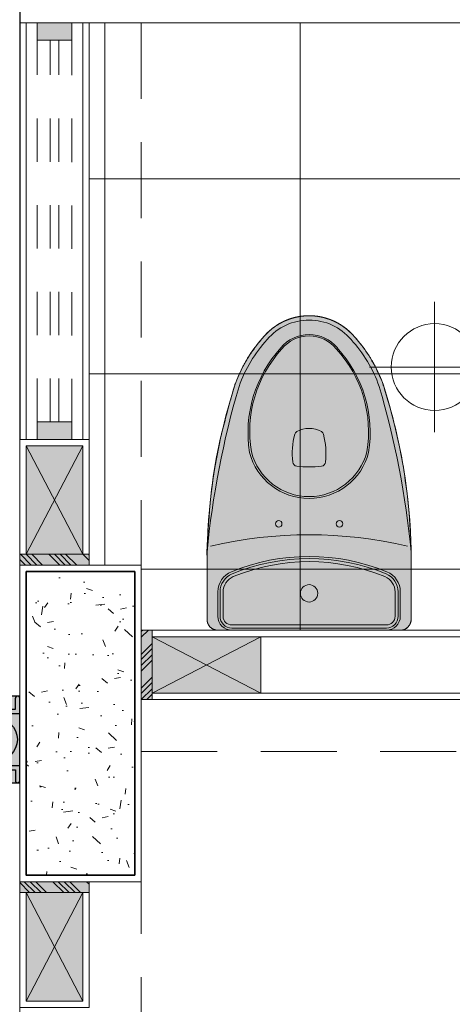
# Model space of a CAD drawing. Header units: millimetres. Extents: x -8931983 to 9630244, y 4 to 18563053.
# Tile 24 of 256: x 349103.76 to 349104.756, y 9281936.912 to 9281939.182. Entities that reach past the tile are written whole.
import ezdxf

# ---------------------------------------------------------------- set-up
doc = ezdxf.new("R2010")
doc.units = ezdxf.units.MM
for name, pattern in [('01 nivel$0$HIDDEN2', [0.1875, 0.125, -0.0625]), ('CONTINUA', [0]), ('DASHED2', [0.375, 0.25, -0.125])]:
    doc.linetypes.add(name, pattern=pattern)
for name, color, linetype, lineweight in [('.', 7, 'Continuous', 0), ('0_ CUNETAS', 151, 'Continuous', 5), ('0_MUROS 2 BAJOS', 150, 'Continuous', 9), ('0_PROYECCIONES 1', 1, 'DASHED2', 0), ('0_VANOS', 30, 'Continuous', 9), ('COLUMNAS', 3, 'Continuous', 35), ('COLUMNETAS TOP', 253, 'Continuous', 0), ('G-ANNO-DIMS', 7, 'Continuous', 5), ('JUNTAS DE DILATACIÓN', 160, 'CONTINUA', 9), ('MURO', 133, 'Continuous', 15), ('TARRAJEO', 32, 'Continuous', 0), ('TEXTO AMBIENTES', 7, 'Continuous', 30)]:
    doc.layers.add(name, color=color, linetype=linetype, lineweight=lineweight)
for name, color, linetype, lineweight, true_color in [('0_COLUMNA ACHURADO', 250, 'Continuous', 0, 0x363636), ('0_TEXTURA PISOS', 252, 'Continuous', 0, 0x8c8c8c), ('LMOBILIARIO', 252, 'Continuous', 5, 0x898989), ('tuberia des. fluvial ftt', 169, 'Continuous', 0, 0x232d53)]:
    doc.layers.add(name, color=color, linetype=linetype, lineweight=lineweight, true_color=true_color)

# ---------------------------------------------------------------- blocks, each defined once
blk = doc.blocks.new('3545454')
at = {"layer": '.', "lineweight": 30, "true_color": 0xffffff}
h = blk.add_hatch(color=7, dxfattribs=at)
h.dxf.hatch_style = 1
edge = h.paths.add_edge_path()
edge.add_spline(control_points=[(2729.358670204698, 648.922693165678), (2729.358618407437, 648.9227372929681), (2729.358566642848, 648.9227814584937), (2729.358514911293, 648.9228256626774), (2729.356244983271, 648.9247652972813), (2729.354038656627, 648.926779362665), (2729.345584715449, 648.9350205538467), (2729.339866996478, 648.9417909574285), (2729.329841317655, 648.9563060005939), (2729.3255335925, 648.9640503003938), (2729.318489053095, 648.9802235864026), (2729.315752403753, 648.988652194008), (2729.311952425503, 649.0058789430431), (2729.310889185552, 649.0146766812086), (2729.310475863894, 649.0323127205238), (2729.311125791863, 649.0411506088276), (2729.314114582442, 649.0585364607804), (2729.316453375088, 649.067084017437), (2729.32273251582, 649.0835695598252), (2729.326672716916, 649.0915071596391), (2729.336007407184, 649.1064759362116), (2729.341401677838, 649.1135067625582), (2729.35091673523, 649.1236943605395), (2729.354621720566, 649.1272391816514), (2729.358513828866, 649.1305650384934), (2729.358565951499, 649.1306095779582), (2729.358618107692, 649.1306540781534), (2729.358670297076, 649.1306985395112), (2729.358685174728, 649.1307120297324), (2729.358700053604, 649.1307255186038), (2729.358714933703, 649.1307390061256), (2729.366225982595, 649.1375471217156), (2729.374048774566, 649.1440112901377), (2729.395878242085, 649.1604286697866), (2729.410407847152, 649.1696862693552), (2729.439928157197, 649.1854228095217), (2729.454854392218, 649.1920220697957), (2729.470183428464, 649.1974931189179), (2729.470324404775, 649.1975399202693), (2729.470465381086, 649.1975867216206), (2729.470606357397, 649.197633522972), (2729.59536453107, 649.2377188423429), (2729.724627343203, 649.2592260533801), (2729.855643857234, 649.2616974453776), (2729.907310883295, 649.2616974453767), (2729.958977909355, 649.2616974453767), (2730.010644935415, 649.2616974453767), (2730.025289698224, 649.2616974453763), (2730.035645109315, 649.2513420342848), (2730.035645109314, 649.2366972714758), (2730.035645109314, 649.0966962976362), (2730.035645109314, 648.9566953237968), (2730.035645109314, 648.8166943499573), (2730.035645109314, 648.8020495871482), (2730.025289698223, 648.7916941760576), (2730.010644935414, 648.7916941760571), (2729.958977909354, 648.7916941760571), (2729.907310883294, 648.7916941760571), (2729.855643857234, 648.7916941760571), (2729.724627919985, 648.7941705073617), (2729.595365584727, 648.8156776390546), (2729.470606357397, 648.8557580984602), (2729.470465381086, 648.855804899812), (2729.470324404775, 648.8558517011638), (2729.470183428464, 648.8558985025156), (2729.454854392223, 648.8613695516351), (2729.439928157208, 648.8679688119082), (2729.410407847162, 648.883705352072), (2729.395878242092, 648.8929629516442), (2729.374042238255, 648.909385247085), (2729.366213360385, 648.9158549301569), (2729.358696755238, 648.9226690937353), (2729.358687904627, 648.9226771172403), (2729.358679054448, 648.9226851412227), (2729.358670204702, 648.9226931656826)], knot_values=[0, 0, 0, 0, 0.0014941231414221, 0.0014941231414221, 0.0014941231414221, 0.0670547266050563, 0.0670547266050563, 0.2607319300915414, 0.2607319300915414, 0.4544091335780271, 0.4544091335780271, 0.6480863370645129, 0.6480863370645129, 0.8417635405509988, 0.8417635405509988, 1.035440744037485, 1.035440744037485, 1.229117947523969, 1.229117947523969, 1.422795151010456, 1.422795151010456, 1.616472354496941, 1.616472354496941, 1.728886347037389, 1.728886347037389, 1.728886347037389, 1.730391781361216, 1.730391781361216, 1.730391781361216, 1.730573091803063, 1.730573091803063, 1.730573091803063, 1.822093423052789, 1.822093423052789, 1.977164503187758, 1.977164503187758, 2.124105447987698, 2.124105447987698, 2.124105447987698, 3.124105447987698, 3.124105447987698, 3.124105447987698, 3.416129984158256, 3.416129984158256, 3.416129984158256, 4.416129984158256, 4.416129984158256, 4.416129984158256, 5.986926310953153, 5.986926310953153, 5.986926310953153, 6.986926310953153, 6.986926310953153, 6.986926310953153, 8.557722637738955, 8.557722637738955, 8.557722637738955, 9.557722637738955, 9.557722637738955, 9.557722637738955, 9.84967163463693, 9.84967163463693, 9.84967163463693, 10.84967163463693, 10.84967163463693, 10.84967163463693, 10.9966125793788, 10.9966125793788, 11.15168365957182, 11.15168365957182, 11.2432778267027, 11.2432778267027, 11.2432778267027, 11.24338567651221, 11.24338567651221, 11.24338567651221, 11.24338567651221], weights=[1, 1, 1, 1, 1, 1, 1, 1, 1, 1, 1, 1, 1, 1, 1, 1, 1, 1, 1, 1, 1, 1, 1, 1, 1, 1, 1, 1, 1, 1, 1, 1, 1, 1, 1, 1, 1, 1, 1, 1, 1, 0.9929060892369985, 0.9929060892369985, 1, 1, 1, 1, 0.8047378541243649, 0.8047378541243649, 0.9999999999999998, 1, 1, 1, 0.8047378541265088, 0.8047378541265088, 1, 1, 1, 1, 0.9929097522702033, 0.9929097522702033, 1, 1, 1, 1, 1, 1, 1, 1, 1, 1, 1, 1, 1, 1], degree=3, periodic=0)
at = {"layer": 'LMOBILIARIO'}
for p, q in [((2729.855643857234, 649.2616974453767), (2730.010644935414, 649.2616974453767)), ((2730.035645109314, 648.8166943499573), (2730.035645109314, 649.2366972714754)), ((2729.855643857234, 648.7916941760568), (2730.010644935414, 648.7916941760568))]:
    blk.add_line(p, q, dxfattribs=at)
for points in [[(2729.470606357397, 649.197633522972, -0.0731361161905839), (2729.855643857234, 649.2616974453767, -0.0602939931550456)], [(2729.473544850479, 649.1880749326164, -0.0474634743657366), (2729.855643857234, 649.2616974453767)], [(2729.473544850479, 648.8653166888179, 0.0474634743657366), (2729.855643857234, 648.7916941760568)], [(2729.470606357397, 648.8557580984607, 0.073117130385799), (2729.855643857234, 648.7916941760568, 0.0602939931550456)]]:
    blk.add_lwpolyline(points, format="xyb", dxfattribs=at)
for points in [[(2729.947282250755, 648.8166943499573), (2730.003644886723, 648.8166943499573, 0.414213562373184), (2730.035645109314, 648.8486945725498), (2730.035645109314, 649.2046970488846, 0.4142135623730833), (2730.003644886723, 649.2366972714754), (2729.947282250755, 649.2366972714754, 0.3038626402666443), (2729.901051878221, 649.2057439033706, 0.1979303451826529), (2729.901051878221, 648.8476477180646, 0.3038626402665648)], [(2729.947282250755, 648.8216943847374), (2730.003644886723, 648.8216943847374, 0.4142135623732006), (2730.030645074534, 648.8486945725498), (2730.030645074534, 649.2046970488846, 0.4142135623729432), (2730.003644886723, 649.231697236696), (2729.947282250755, 649.231697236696, 0.3038626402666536), (2729.905674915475, 649.203839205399, 0.1979303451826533), (2729.905674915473, 648.8495524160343, 0.3038626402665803)], [(2729.947282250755, 648.8286944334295), (2730.003644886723, 648.8286944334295, 0.4142135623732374), (2730.023645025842, 648.8486945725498), (2730.023645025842, 649.2046970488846, 0.4142135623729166), (2730.003644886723, 649.2246971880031), (2729.947282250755, 649.2246971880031, 0.303862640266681), (2729.912147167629, 649.2011726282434, 0.1979303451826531), (2729.912147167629, 648.852218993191, 0.3038626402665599)]]:
    blk.add_lwpolyline(points, format="xyb", close=True, dxfattribs=at)
for centre, radius in [((2729.790599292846, 649.0966962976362), 0.0075000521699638), ((2729.950644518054, 649.0266958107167), 0.0200001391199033), ((2729.790599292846, 648.9566953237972), 0.0075000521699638)]:
    blk.add_circle(centre, radius, dxfattribs=at)
for centre, radius, start, end in [((2730.809843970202, 649.0266958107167), 0.9942003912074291, 166.812477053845, 193.1875229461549), ((2730.010644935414, 649.2366972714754), 0.0250001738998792, 0, 90), ((2729.58046539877, 648.8767679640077), 0.2905846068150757, 81.03981763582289, 132.3116882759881), ((2729.577556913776, 648.8817900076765), 0.2817156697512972, 80.38229528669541, 132.5542495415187), ((2729.590346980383, 649.0266958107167), 0.1372009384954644, 284.4675486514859, 75.53245134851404), ((2729.590346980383, 649.0266958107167), 0.1416009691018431, 284.4675486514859, 75.53245134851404), ((2729.437394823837, 649.0266958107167), 0.0835544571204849, 128.8077197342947, 231.1922802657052), ((2729.437394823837, 649.0266958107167), 0.0803544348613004, 128.8077197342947, 231.1922802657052), ((2729.627666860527, 648.8912531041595), 0.1742060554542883, 83.21980348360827, 104.5394938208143), ((2729.647603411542, 649.0542606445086), 0.0100000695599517, 5.984364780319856, 86.3860028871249), ((2729.628680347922, 649.0266958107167), 0.0583366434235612, 150.9043847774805, 209.0956152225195), ((2729.586443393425, 649.0502003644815), 0.0100000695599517, 104.5394938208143, 150.9043847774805), ((2729.38465130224, 649.0266958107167), 0.274393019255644, 354.0156352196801, 5.984364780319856), ((2729.586443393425, 649.0031912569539), 0.0100000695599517, 209.0956152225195, 255.4605061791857), ((2729.627666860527, 649.1621385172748), 0.1742060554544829, 255.4605061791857, 276.7801965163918), ((2729.647603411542, 648.9991309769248), 0.0100000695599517, 273.6139971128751, 354.0156352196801), ((2729.58046539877, 649.1766236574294), 0.2905846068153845, 227.6883117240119, 278.9601823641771), ((2729.577556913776, 649.1716016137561), 0.2817156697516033, 227.4457504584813, 279.6177047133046), ((2730.010644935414, 648.8166943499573), 0.0250001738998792, 270, 0)]:
    blk.add_arc(centre, radius, start, end, dxfattribs=at)
at = {"layer": 'LMOBILIARIO', "extrusion": (0, 0, -1)}
blk.add_ellipse((2729.581882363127, 648.8845299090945), major_axis=(0.227899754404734, 0.227899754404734), ratio=0.999999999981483, start_param=4.760772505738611, end_param=5.154971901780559, dxfattribs=at)
at = {"layer": 'LMOBILIARIO'}
for centre, major_axis, ratio, start_param, end_param in [((2729.447270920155, 649.0266958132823), (0.0895379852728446, -0.0895379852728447), 0.9999999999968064, 3.060588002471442, 4.793393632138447), ((2729.581882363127, 649.1688617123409), (0.2278997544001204, 0.2278997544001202), 0.9999999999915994, 3.189976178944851, 3.584175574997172)]:
    blk.add_ellipse(centre, major_axis=major_axis, ratio=ratio, start_param=start_param, end_param=end_param, dxfattribs=at)
blk.add_rational_spline([(2729.358670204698, 648.922693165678), (2729.358618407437, 648.9227372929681), (2729.358566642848, 648.9227814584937), (2729.358514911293, 648.9228256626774), (2729.356244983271, 648.9247652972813), (2729.354038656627, 648.926779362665), (2729.345584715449, 648.9350205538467), (2729.339866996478, 648.9417909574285), (2729.329841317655, 648.9563060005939), (2729.3255335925, 648.9640503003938), (2729.318489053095, 648.9802235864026), (2729.315752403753, 648.988652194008), (2729.311952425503, 649.0058789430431), (2729.310889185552, 649.0146766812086), (2729.310475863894, 649.0323127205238), (2729.311125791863, 649.0411506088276), (2729.314114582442, 649.0585364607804), (2729.316453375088, 649.067084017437), (2729.32273251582, 649.0835695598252), (2729.326672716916, 649.0915071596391), (2729.336007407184, 649.1064759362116), (2729.341401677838, 649.1135067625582), (2729.35091673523, 649.1236943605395), (2729.354621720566, 649.1272391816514), (2729.358513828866, 649.1305650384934), (2729.358565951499, 649.1306095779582), (2729.358618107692, 649.1306540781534), (2729.358670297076, 649.1306985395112), (2729.358685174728, 649.1307120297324), (2729.358700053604, 649.1307255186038), (2729.358714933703, 649.1307390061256), (2729.366225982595, 649.1375471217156), (2729.374048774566, 649.1440112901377), (2729.395878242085, 649.1604286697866), (2729.410407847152, 649.1696862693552), (2729.439928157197, 649.1854228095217), (2729.454854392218, 649.1920220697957), (2729.470183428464, 649.1974931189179), (2729.470324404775, 649.1975399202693), (2729.470465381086, 649.1975867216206), (2729.470606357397, 649.197633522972), (2729.59536453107, 649.2377188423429), (2729.724627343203, 649.2592260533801), (2729.855643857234, 649.2616974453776), (2729.907310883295, 649.2616974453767), (2729.958977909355, 649.2616974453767), (2730.010644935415, 649.2616974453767), (2730.025289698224, 649.2616974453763), (2730.035645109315, 649.2513420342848), (2730.035645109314, 649.2366972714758), (2730.035645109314, 649.0966962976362), (2730.035645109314, 648.9566953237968), (2730.035645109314, 648.8166943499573), (2730.035645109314, 648.8020495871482), (2730.025289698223, 648.7916941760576), (2730.010644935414, 648.7916941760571), (2729.958977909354, 648.7916941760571), (2729.907310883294, 648.7916941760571), (2729.855643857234, 648.7916941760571), (2729.724627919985, 648.7941705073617), (2729.595365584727, 648.8156776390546), (2729.470606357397, 648.8557580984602), (2729.470465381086, 648.855804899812), (2729.470324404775, 648.8558517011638), (2729.470183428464, 648.8558985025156), (2729.454854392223, 648.8613695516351), (2729.439928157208, 648.8679688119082), (2729.410407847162, 648.883705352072), (2729.395878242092, 648.8929629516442), (2729.374042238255, 648.909385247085), (2729.366213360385, 648.9158549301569), (2729.358696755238, 648.9226690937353), (2729.358687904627, 648.9226771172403), (2729.358679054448, 648.9226851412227), (2729.358670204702, 648.9226931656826)], [1, 1, 1, 1, 1, 1, 1, 1, 1, 1, 1, 1, 1, 1, 1, 1, 1, 1, 1, 1, 1, 1, 1, 1, 1, 1, 1, 1, 1, 1, 1, 1, 1, 1, 1, 1, 1, 1, 1, 1, 1, 0.9929060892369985, 0.9929060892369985, 1, 1, 1, 1, 0.8047378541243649, 0.8047378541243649, 0.9999999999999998, 1, 1, 1, 0.8047378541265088, 0.8047378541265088, 1, 1, 1, 1, 0.9929097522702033, 0.9929097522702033, 1, 1, 1, 1, 1, 1, 1, 1, 1, 1, 1, 1, 1, 1], degree=3, knots=[0, 0, 0, 0, 0.0014941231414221, 0.0014941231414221, 0.0014941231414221, 0.0670547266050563, 0.0670547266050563, 0.2607319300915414, 0.2607319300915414, 0.4544091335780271, 0.4544091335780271, 0.6480863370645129, 0.6480863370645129, 0.8417635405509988, 0.8417635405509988, 1.035440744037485, 1.035440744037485, 1.229117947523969, 1.229117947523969, 1.422795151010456, 1.422795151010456, 1.616472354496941, 1.616472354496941, 1.728886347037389, 1.728886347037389, 1.728886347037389, 1.730391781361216, 1.730391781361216, 1.730391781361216, 1.730573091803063, 1.730573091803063, 1.730573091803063, 1.822093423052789, 1.822093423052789, 1.977164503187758, 1.977164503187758, 2.124105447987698, 2.124105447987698, 2.124105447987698, 3.124105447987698, 3.124105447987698, 3.124105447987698, 3.416129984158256, 3.416129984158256, 3.416129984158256, 4.416129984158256, 4.416129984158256, 4.416129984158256, 5.986926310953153, 5.986926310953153, 5.986926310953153, 6.986926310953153, 6.986926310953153, 6.986926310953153, 8.557722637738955, 8.557722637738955, 8.557722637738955, 9.557722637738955, 9.557722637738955, 9.557722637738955, 9.84967163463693, 9.84967163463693, 9.84967163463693, 10.84967163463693, 10.84967163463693, 10.84967163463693, 10.9966125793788, 10.9966125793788, 11.15168365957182, 11.15168365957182, 11.2432778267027, 11.2432778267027, 11.2432778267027, 11.24338567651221, 11.24338567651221, 11.24338567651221, 11.24338567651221], dxfattribs=at)
for points, knots in [([(2729.358550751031, 649.1305900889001), (2729.366111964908, 649.1374528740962), (2729.373989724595, 649.1439668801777), (2729.395878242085, 649.1604286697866), (2729.410407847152, 649.1696862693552), (2729.439928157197, 649.1854228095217), (2729.454854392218, 649.1920220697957), (2729.470183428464, 649.1974931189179)], [5.546170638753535, 5.546170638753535, 5.546170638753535, 5.546170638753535, 5.638358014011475, 5.638358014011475, 5.793429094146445, 5.793429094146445, 5.940370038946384, 5.940370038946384, 5.940370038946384, 5.940370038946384]), ([(2729.35879583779, 649.1308053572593), (2729.354800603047, 649.1274100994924), (2729.351001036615, 649.1237846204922), (2729.341401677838, 649.1135067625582), (2729.336007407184, 649.1064759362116), (2729.326672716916, 649.0915071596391), (2729.32273251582, 649.0835695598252), (2729.316453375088, 649.067084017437), (2729.314114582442, 649.0585364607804), (2729.311125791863, 649.0411506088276), (2729.310475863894, 649.0323127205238), (2729.310889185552, 649.0146766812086), (2729.311952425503, 649.0058789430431), (2729.315752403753, 648.988652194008), (2729.318489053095, 648.9802235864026), (2729.3255335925, 648.9640503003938), (2729.329841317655, 648.9563060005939), (2729.339866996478, 648.9417909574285), (2729.345584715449, 648.9350205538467), (2729.354126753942, 648.9266934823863), (2729.356426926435, 648.9245994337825), (2729.358795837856, 648.9225862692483)], [0.7043935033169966, 0.7043935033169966, 0.7043935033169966, 0.7043935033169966, 0.8195193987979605, 0.8195193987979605, 1.013196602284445, 1.013196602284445, 1.206873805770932, 1.206873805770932, 1.400551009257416, 1.400551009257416, 1.594228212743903, 1.594228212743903, 1.787905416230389, 1.787905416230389, 1.981582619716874, 1.981582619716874, 2.17525982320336, 2.17525982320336, 2.368937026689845, 2.368937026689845, 2.437199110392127, 2.437199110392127, 2.437199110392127, 2.437199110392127]), ([(2729.358550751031, 648.9228015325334), (2729.366111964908, 648.9159387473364), (2729.373989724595, 648.909424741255), (2729.395878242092, 648.8929629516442), (2729.410407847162, 648.883705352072), (2729.439928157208, 648.8679688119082), (2729.454854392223, 648.8613695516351), (2729.470183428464, 648.8558985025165)], [5.546170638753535, 5.546170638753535, 5.546170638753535, 5.546170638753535, 5.638358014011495, 5.638358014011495, 5.793429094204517, 5.793429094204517, 5.940370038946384, 5.940370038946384, 5.940370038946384, 5.940370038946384])]:
    blk.add_open_spline(points, degree=3, knots=knots, dxfattribs=at)
blk = doc.blocks.new('*U836')
at = {"linetype": 'Continuous', "true_color": 0xbebebe}
for points in [[(3032.131410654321, 1351.188780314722), (3032.131410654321, 1351.268780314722), (3032.171410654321, 1351.268780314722), (3032.171410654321, 1351.188780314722)], [(3033.05141069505, 1351.188780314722), (3033.05141069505, 1351.268780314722), (3033.09141069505, 1351.268780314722), (3033.09141069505, 1351.188780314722)]]:
    blk.add_hatch(color=9, dxfattribs=at).paths.add_polyline_path(points)
at = {"layer": '0_VANOS', "linetype": 'Continuous'}
for p, q in [((3032.131410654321, 1351.268780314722), (3032.171410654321, 1351.268780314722)), ((3032.131410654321, 1351.268780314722), (3032.131410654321, 1351.188780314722)), ((3032.171410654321, 1351.268780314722), (3032.171410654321, 1351.188780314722)), ((3033.05141069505, 1351.188780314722), (3033.05141069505, 1351.268780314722)), ((3033.05141069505, 1351.268780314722), (3033.09141069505, 1351.268780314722)), ((3033.09141069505, 1351.268780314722), (3033.09141069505, 1351.188780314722)), ((3032.171410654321, 1351.188780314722), (3032.131410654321, 1351.188780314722)), ((3033.09141069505, 1351.188780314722), (3033.05141069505, 1351.188780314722))]:
    blk.add_line(p, q, dxfattribs=at)
at = {"layer": '0_VANOS', "linetype": '01 nivel$0$HIDDEN2', "ltscale": 0.5}
for p, q in [((3032.170780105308, 1351.268780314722), (3033.050780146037, 1351.268780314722)), ((3032.171410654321, 1351.238780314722), (3033.05141069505, 1351.238780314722)), ((3032.171410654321, 1351.218780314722), (3033.05141069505, 1351.218780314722)), ((3032.171410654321, 1351.188780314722), (3033.05141069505, 1351.188780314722))]:
    blk.add_line(p, q, dxfattribs=at)
at = {"layer": '0_VANOS', "linetype": '01 nivel$0$HIDDEN2'}
blk.add_line((3033.05141069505, 1351.268780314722), (3033.09141069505, 1351.268780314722), dxfattribs=at)
blk = doc.blocks.new('Cotas de elevación - M_Cota de elevación - Destino rellenado-517392-Nivel 1')
at = {"layer": 'G-ANNO-DIMS'}
for p, q in [((0, -0.0015), (0, 0.0015)), ((-0.0015, 0), (0.013, 0))]:
    blk.add_line(p, q, dxfattribs=at)
blk.add_circle((0, 0), 0.001, dxfattribs=at)
blk = doc.blocks.new('montante')
at = {"linetype": 'Continuous', "true_color": 0xffffff}
blk.add_hatch(color=7, dxfattribs=at).paths.add_polyline_path([(-0.0945478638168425, 0.0999999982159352), (-0.0945478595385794, -0.1000000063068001), (0.0554521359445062, -0.1000000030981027), (0.0554521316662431, 0.1000000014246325)])
at = {"layer": '0_MUROS 2 BAJOS', "lineweight": 30}
blk.add_lwpolyline([(-0.0945478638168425, 0.0999999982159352), (-0.0945478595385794, -0.1000000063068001), (0.0554521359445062, -0.1000000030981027), (0.0554521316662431, 0.1000000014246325)], close=True, dxfattribs=at)
at = {"layer": 'tuberia des. fluvial ftt', "color": 6, "lineweight": 30}
for p, q in [((0.045457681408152, 0.0700000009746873), (0.045457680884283, 0.0949999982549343)), ((-1.5133992e-09, 0.0700000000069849), (0.045457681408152, 0.0700000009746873)), ((-1.3096724e-09, 0.0600000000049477), (0.0554576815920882, 0.0600000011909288)), ((1.2805685e-09, -0.0599999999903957), (0.0554576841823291, -0.0599999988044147)), ((1.4842954e-09, -0.069999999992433), (0.0454576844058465, -0.0699999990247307)), ((0.0454576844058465, -0.0699999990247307), (0.0454576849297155, -0.0950000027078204))]:
    blk.add_line(p, q, dxfattribs=at)
at = {"layer": 'tuberia des. fluvial ftt', "color": 4, "lineweight": 30}
blk.add_circle((0, 0), 0.05, dxfattribs=at)
at = {"layer": 'tuberia des. fluvial ftt', "color": 6, "lineweight": 30}
for centre, radius, start, end in [((0.0504576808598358, 0.0949999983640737), 0.0049999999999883, 1.2256320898e-06, 180.0000012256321), ((0, 7.276e-12), 0.0699999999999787, 90.00000122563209, 270.0000012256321), ((0, 7.276e-12), 0.06, 90.00000122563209, 270.0000012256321), ((0.0504576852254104, -0.095000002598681), 0.0049999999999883, 180.0000012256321, 1.2256320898e-06)]:
    blk.add_arc(centre, radius, start, end, dxfattribs=at)
blk = doc.blocks.new('ADMIII PLATA GG')
at = {"layer": '.', "true_color": 0xadddf7, "transparency": 33554572}
h = blk.add_hatch(color=141, dxfattribs=at)
h.dxf.hatch_style = 1
h.paths.add_polyline_path([(-17.81500000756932, -10.83499999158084), (-17.81500000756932, -10.80999999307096), (-17.65500000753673, -10.80999999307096), (-17.65500000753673, -10.83499999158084)])
h = blk.add_hatch(color=141, dxfattribs=at)
h.dxf.hatch_style = 1
h.paths.add_polyline_path([(-17.50999999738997, -10.9850000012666), (-17.53499999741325, -10.9850000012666), (-17.53499999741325, -11.14499999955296), (-17.50999999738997, -11.14499999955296)])
h = blk.add_hatch(color=141, dxfattribs=at)
h.dxf.hatch_style = 1
h.paths.add_polyline_path([(-17.81499999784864, -11.56499999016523), (-17.81499999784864, -11.58999998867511), (-17.65499999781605, -11.58999998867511), (-17.65499999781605, -11.56499999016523)])
at = {"layer": '0_COLUMNA ACHURADO'}
h = blk.add_hatch(dxfattribs=at)
h.set_pattern_fill('AR-CONC', color=256, scale=0.00088, angle=90.00000000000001)
h.set_pattern_definition([(140, (0, 0), (0.0140263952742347, 0.1603225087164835), [0.016764, -0.184404]), (85.00000000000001, (0, 0), (-0.1681300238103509, -0.0310142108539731), [0.0134112, -0.1475237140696]), (190.4514447, (0.0011688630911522, 0.0133601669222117), (-0.1541036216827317, 0.1293082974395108), [0.014247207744, -0.156719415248]), (136.1842, (-0.0447039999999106, 0), (0.0369972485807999, 0.2385495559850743), [0.025146, -0.2766059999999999]), (186.63555761, (-0.0416209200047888, 0.0198791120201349), (-0.2177349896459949, 0.2089156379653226), [0.0213708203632, -0.2350793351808]), (81.18415117, (-0.0447039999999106, 0), (-0.2177349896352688, 0.2089156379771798), [0.0201167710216, -0.2212845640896]), (111, (-0.033527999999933, 0.0223520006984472), (0.0899933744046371, 0.1334206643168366), [0.016764, -0.184404]), (56.00000000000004, (-0.033527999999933, 0.0223520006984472), (-0.1620854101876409, 0.0543857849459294), [0.0134112, -0.1475232]), (161.451445, (-0.0260285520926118, 0.0334703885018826), (-0.0720920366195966, 0.1878064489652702), [0.014247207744, -0.1567191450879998]), (127.5, (0, 0), (-0.0744084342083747, 0.0027179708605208), [0, -0.14573504, 0, -0.1497584, 0, -0.148082]), (97.49999999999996, (0, 0), (-0.0881589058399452, 0.0588013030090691), [0, -0.08538464, 0, -0.14238224, 0, -0.0564388]), (57.50000000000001, (0, -0.0498449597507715), (0.0050412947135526, 0.1193197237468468), [0, -0.05588, 0, -0.1743456, 0, -0.2313432]), (47.5, (0, -0.0721969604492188), (-0.0223753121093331, 0.1303536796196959), [0, -0.072644, 0, -0.11578336, 0, -0.1642872])])
h.paths.add_polyline_path([(-17.80000001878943, -11.54999999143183), (-17.55000001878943, -11.54999999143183), (-17.54999999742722, -10.84999999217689), (-17.79999999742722, -10.84999999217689)])
at = {"layer": '0_TEXTURA PISOS'}
h = blk.add_hatch(dxfattribs=at)
h.set_pattern_fill('_USER', color=256, scale=0.45, angle=180, style=0, double=1, pattern_type=0)
h.set_pattern_definition([(180, (-15.04496725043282, -9.584999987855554), (-1e-16, -0.45), []), (270, (-15.04496725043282, -9.584999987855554), (0.45, -1e-16), [])])
h.paths.add_polyline_path([(-17.535000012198, -9.58499995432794), (-17.65500000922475, -9.584999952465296), (-17.65500000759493, -10.54499999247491), (-17.65500000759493, -10.80999999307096), (-17.65500000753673, -10.83499999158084), (-17.53500001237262, -10.83499999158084)])
h.paths.add_polyline_path([(-15.01996722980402, -9.584999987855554), (-15.04496722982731, -9.584999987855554), (-17.535000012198, -9.58499995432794), (-17.53500001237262, -10.83499999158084), (-17.53499999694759, -10.83499999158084), (-17.53500000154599, -10.9850000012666), (-17.50999999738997, -10.9850000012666), (-16.51575840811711, -10.9850000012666), (-16.51575840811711, -10.5849999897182), (-16.46575840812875, -10.5849999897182), (-16.46575840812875, -10.98499999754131), (-16.23268931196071, -10.98499999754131), (-16.22273142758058, -10.94697898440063, 0.1796508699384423), (-16.22342195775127, -10.9400519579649, -0.1799756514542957), (-16.23068930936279, -10.88149998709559, -0.2130690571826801), (-16.21298504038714, -10.85531962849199, -0.0758768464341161), (-16.18518930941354, -10.84349998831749, 0.1027685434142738), (-16.15995689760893, -10.8307035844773, 0.0830036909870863), (-16.15418930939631, -10.8199999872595, 0.0257676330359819), (-16.13718930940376, -10.78099998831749, -0.0680746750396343), (-16.11253481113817, -10.73897563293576, -0.1426759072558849), (-16.08318930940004, -10.7169999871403, -0.1137849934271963), (-16.04714653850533, -10.71710125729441, -0.142705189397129), (-16.01823677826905, -10.73847784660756, -0.0689608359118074), (-15.99318930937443, -10.78099998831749, 0.0257676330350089), (-15.97618930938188, -10.8199999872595, 0.0716350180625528), (-15.97141338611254, -10.82936404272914, 0.0889123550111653), (-15.96518930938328, -10.83449998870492, 0.0793295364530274), (-15.94518930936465, -10.84349998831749, -0.0591147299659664), (-15.92318930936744, -10.85199998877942, -0.0805772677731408), (-15.9121505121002, -10.85936476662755, -0.2274920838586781), (-15.90118930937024, -10.88149998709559, -0.2046729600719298), (-15.90675336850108, -10.93965860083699, 0.1911019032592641), (-15.90764719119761, -10.94697898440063), (-15.89768930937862, -10.98499998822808), (-15.89618930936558, -10.98499998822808), (-15.71575840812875, -10.98499998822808), (-15.71575840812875, -10.5849999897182), (-15.66575840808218, -10.5849999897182), (-15.66575840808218, -10.98499999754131), (-15.24492548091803, -10.98499999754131), (-15.24492548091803, -10.69900953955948, -0.4142135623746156), (-15.20512199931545, -10.65920605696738), (-14.85472896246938, -10.65920605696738, -0.4142135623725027), (-14.8149254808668, -10.69900953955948), (-14.8149254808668, -10.98499999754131), (-14.14496722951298, -10.98499999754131), (-14.14496722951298, -9.584999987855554), (-14.1699672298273, -9.584999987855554), (-14.1699672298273, -10.43499998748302), (-14.20996722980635, -10.43499998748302, -0.3985729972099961)])
h.paths.add_polyline_path([(-14.20996722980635, -9.584999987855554), (-15.01996722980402, -9.584999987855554, 0.3985729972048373), (-14.20996722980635, -10.43499998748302)], flags=17)
at = {"layer": 'COLUMNETAS TOP', "true_color": 0xc0c0c0}
for points in [[(-17.80000000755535, -10.80999999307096), (-17.80000000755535, -10.55999999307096), (-17.6700000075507, -10.55999999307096), (-17.6700000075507, -10.80999999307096)], [(-17.50999999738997, -11), (-17.25999999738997, -11), (-17.25999999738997, -11.13000000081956), (-17.50999999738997, -11.13000000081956)], [(-17.79999999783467, -11.58999998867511), (-17.79999999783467, -11.83999998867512), (-17.66999999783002, -11.83999998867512), (-17.66999999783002, -11.58999998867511)]]:
    blk.add_hatch(color=9, dxfattribs=at).paths.add_polyline_path(points)
at = {"layer": 'JUNTAS DE DILATACIÓN'}
h = blk.add_hatch(dxfattribs=at)
h.set_pattern_fill('ANSI34', color=256, scale=0.0029, angle=90.09396363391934)
h.set_pattern_definition([(135.0939636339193, (1515.32689496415, -5590.840869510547), (-0.0389999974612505, -0.0391281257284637), []), (135.0939636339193, (1515.326873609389, -5590.827848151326), (-0.0389999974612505, -0.0391281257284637), []), (135.0939636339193, (1515.326852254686, -5590.814826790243), (-0.0389999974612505, -0.0391281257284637), []), (135.0939636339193, (1515.326830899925, -5590.801805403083), (-0.0389999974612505, -0.0391281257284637), [])])
h.paths.add_polyline_path([(-17.81500000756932, -10.83499999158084), (-17.81500000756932, -10.80999999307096), (-17.65500000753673, -10.80999999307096), (-17.65500000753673, -10.83499999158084)])
h = blk.add_hatch(dxfattribs=at)
h.set_pattern_fill('ANSI34', color=256, scale=0.0029, angle=0.0939636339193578)
h.set_pattern_definition([(45.09396363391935, (-5604.180869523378, -1544.126894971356), (-0.0391281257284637, 0.0389999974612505), []), (45.09396363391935, (-5604.167848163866, -1544.126873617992), (-0.0391281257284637, 0.0389999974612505), []), (45.09396363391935, (-5604.154826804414, -1544.126852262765), (-0.0391281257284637, 0.0389999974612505), []), (45.09396363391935, (-5604.141805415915, -1544.126830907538), (-0.0391281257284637, 0.0389999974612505), [])])
h.paths.add_polyline_path([(-17.53499999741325, -10.9850000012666), (-17.50999999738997, -10.9850000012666), (-17.50999999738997, -11.14499999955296), (-17.53499999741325, -11.14499999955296)])
h = blk.add_hatch(dxfattribs=at)
h.set_pattern_fill('ANSI34', color=256, scale=0.0029, angle=90.09396363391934)
h.set_pattern_definition([(135.0939636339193, (1515.32689497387, -5595.330869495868), (-0.0389999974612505, -0.0391281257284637), []), (135.0939636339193, (1515.326873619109, -5595.317848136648), (-0.0389999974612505, -0.0391281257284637), []), (135.0939636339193, (1515.326852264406, -5595.304826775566), (-0.0389999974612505, -0.0391281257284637), []), (135.0939636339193, (1515.326830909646, -5595.291805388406), (-0.0389999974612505, -0.0391281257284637), [])])
h.paths.add_polyline_path([(-17.81499999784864, -11.56499999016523), (-17.81499999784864, -11.58999998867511), (-17.65499999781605, -11.58999998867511), (-17.65499999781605, -11.56499999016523)])
blk.add_line((-17.81500033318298, -6.105000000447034), (-17.81500000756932, -10.54499999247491))
at = {"layer": '0_PROYECCIONES 1', "ltscale": 0.7}
blk.add_lwpolyline([(-17.53500001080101, -0.7149999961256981), (-17.81500000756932, -0.7149999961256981), (-17.81500001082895, -21.58500000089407), (-17.53500001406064, -21.58500000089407)], close=True, dxfattribs=at)
at = {"layer": '0_PROYECCIONES 1', "ltscale": 0.7, "elevation": -3.30374e-10}
blk.add_lwpolyline([(-0.2650000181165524, -11.26499999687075), (-0.2650000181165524, -10.98499999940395), (-17.53499858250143, -10.98499999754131), (-17.53499858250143, -11.26499999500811)], close=True, dxfattribs=at)
at = {"layer": 'COLUMNAS', "color": 6, "elevation": 5.910579e-10}
blk.add_lwpolyline([(-17.55000001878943, -11.54999999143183), (-17.54999999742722, -10.84999999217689), (-17.79999999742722, -10.84999999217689), (-17.80000001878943, -11.54999999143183)], close=True, dxfattribs=at)
at = {"layer": 'COLUMNETAS TOP'}
for p, q in [((-17.80000000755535, -10.55999999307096), (-17.67000000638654, -10.80999999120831)), ((-17.80000000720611, -10.80999999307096), (-17.67000000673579, -10.55999999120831)), ((-17.25999999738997, -11, 41.09727520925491), (-17.50999999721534, -11.13000000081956, 41.09727520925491)), ((-17.50999999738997, -11, 41.09727520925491), (-17.25999999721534, -11.13000000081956, 41.09727520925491)), ((-17.79999999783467, -11.83999998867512), (-17.66999999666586, -11.58999999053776)), ((-17.79999999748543, -11.58999998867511), (-17.66999999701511, -11.83999999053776))]:
    blk.add_line(p, q, dxfattribs=at)
for points, elevation in [([(-17.80000000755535, -10.80999999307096), (-17.80000000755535, -10.55999999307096), (-17.6700000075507, -10.55999999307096), (-17.6700000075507, -10.80999999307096)], 5.910579e-10), ([(-17.50999999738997, -11), (-17.25999999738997, -11), (-17.25999999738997, -11.13000000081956), (-17.50999999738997, -11.13000000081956)], 41.09727520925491)]:
    blk.add_lwpolyline(points, close=True, dxfattribs=dict(at, elevation=elevation))
blk.add_lwpolyline([(-17.79999999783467, -11.58999998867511), (-17.79999999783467, -11.83999998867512), (-17.66999999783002, -11.83999998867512), (-17.66999999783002, -11.58999998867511)], close=True, dxfattribs=at)
at = {"layer": 'JUNTAS DE DILATACIÓN'}
for points, elevation in [([(-17.81500000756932, -10.83499999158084), (-17.81500000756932, -10.80999999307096), (-17.65500000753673, -10.80999999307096), (-17.65500000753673, -10.83499999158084)], 5.910579e-10), ([(-17.53499999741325, -10.9850000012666), (-17.50999999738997, -10.9850000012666), (-17.50999999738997, -11.14499999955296), (-17.53499999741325, -11.14499999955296)], 41.09727520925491)]:
    blk.add_lwpolyline(points, close=True, dxfattribs=dict(at, elevation=elevation))
blk.add_lwpolyline([(-17.81499999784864, -11.56499999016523), (-17.81499999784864, -11.58999998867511), (-17.65499999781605, -11.58999998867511), (-17.65499999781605, -11.56499999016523)], close=True, dxfattribs=at)
at = {"layer": 'MURO'}
for p, q in [((-17.80000003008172, -9.58499995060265), (-17.80000000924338, -10.54499999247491)), ((-17.67000000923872, -9.584999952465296), (-17.67000000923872, -10.54499999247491)), ((-11.18999999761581, -11), (-17.25999999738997, -11)), ((-11.19000001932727, -11.13000000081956), (-17.25999999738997, -11.13000000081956))]:
    blk.add_line(p, q, dxfattribs=at)
at = {"layer": 'TARRAJEO'}
for p, q in [((-15.04496722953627, -9.584999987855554), (-17.81500000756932, -9.58499995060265)), ((-17.65500000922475, -9.584999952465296), (-17.65500000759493, -10.54499999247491)), ((-17.65500000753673, -10.80999999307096), (-17.81500000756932, -10.80999999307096)), ((-14.14496722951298, -10.98499999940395), (-17.53499999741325, -10.98499999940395)), ((-10.94000000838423, -11.14499999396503), (-17.53228230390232, -11.14499999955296)), ((-17.81499999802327, -11.48999998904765), (-17.81499999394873, -13.34499999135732)), ((-17.81499999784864, -11.58999998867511), (-17.81500000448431, -13.34499999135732)), ((-17.65499999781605, -11.58999998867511), (-17.81499999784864, -11.58999998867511))]:
    blk.add_line(p, q, dxfattribs=at)
for points, elevation in [([(-17.81500000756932, -10.80999999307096), (-17.81500000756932, -10.54499999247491), (-17.65500000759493, -10.54499999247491), (-17.65500000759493, -10.80999999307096)], 5.910579e-10), ([(-17.53500001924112, -11.56499999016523), (-17.53499999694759, -10.83499999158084), (-17.81499999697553, -10.83499999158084), (-17.81500001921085, -11.56499999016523)], 5.910579e-10), ([(-17.81499999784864, -11.58999998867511), (-17.65499999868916, -11.58999998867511), (-17.65499999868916, -11.85499998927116), (-17.81499999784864, -11.85499998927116)], -5.910579e-10)]:
    blk.add_lwpolyline(points, close=True, dxfattribs=dict(at, elevation=elevation))
at = {"xscale": -1, "rotation": 270}
blk.add_blockref('*U836', (-1368.963780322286, -3042.676410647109), dxfattribs=at)
at = {"color": 1, "lineweight": 30, "rotation": 270}
blk.add_blockref('3545454', (-666.1753639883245, 2719.050645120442), dxfattribs=at)
at = {"layer": '0_ CUNETAS', "color": 251, "lineweight": 0, "true_color": 0x636466}
blk.add_blockref('montante', (-17.87045214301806, -11.23675379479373), dxfattribs=at)
at = {"layer": 'TEXTO AMBIENTES', "xscale": 99.99999999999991, "yscale": 99.99999999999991, "zscale": 99.99999999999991}
blk.add_blockref('Cotas de elevación - M_Cota de elevación - Destino rellenado-517392-Nivel 1', (-16.85959454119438, -10.37828857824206), dxfattribs=at)

msp = doc.modelspace()

# ---------------------------------------------------------------- block references
at = {"lineweight": 5}
msp.add_blockref('ADMIII PLATA GG', (349121.5748144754, 9281948.759441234), dxfattribs=at)

doc.saveas('drawing.dxf')
